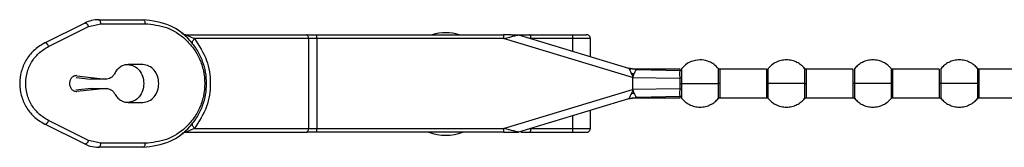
# Paper-space layout 'Sheet2' of a CAD drawing. Header units: millimetres. Extents: x 0 to 1118, y 0 to 864.
# Tile 73 of 232: x 327.99 to 348.87, y 477.22 to 479.92. Entities that reach past the tile are written whole.
import ezdxf

# ---------------------------------------------------------------- set-up
doc = ezdxf.new("R2010")
doc.units = ezdxf.units.MM

psp = doc.layouts.new('Sheet2')

# ---------------------------------------------------------------- linework, layer by layer
at = {"color": 7, "linetype": 'Continuous', "lineweight": 30}
for p, q in [((328.5181, 479.4335), (329.3644, 479.8547)), ((329.4457, 479.7801), (329.7056, 479.8412)), ((329.6615, 479.9245), (330.6009, 479.9245)), ((329.7056, 479.8412), (330.645, 479.8412)), ((328.5994, 479.3589), (329.4457, 479.7801)), ((331.5284, 479.6079), (334.0689, 479.6079)), ((334.2897, 479.5245), (334.2897, 479.6079)), ((334.2897, 479.6079), (338.2518, 479.6079)), ((338.2518, 479.6079), (338.2518, 479.5245)), ((338.4155, 479.6079), (338.2518, 479.6079)), ((338.5646, 479.6043), (340.8998, 478.9006)), ((338.8002, 479.6079), (339.7186, 479.6079)), ((334.1131, 479.5245), (331.6948, 479.5245)), ((334.1131, 479.5245), (334.1131, 477.6245)), ((334.2897, 479.5245), (334.1131, 479.5245)), ((334.2897, 479.5245), (334.2897, 477.6245)), ((338.2518, 479.5245), (334.2897, 479.5245)), ((340.9862, 478.7004), (338.2518, 479.5245)), ((339.7208, 479.5245), (338.8333, 479.5245)), ((339.7208, 479.2559), (339.7208, 479.5245)), ((340.0927, 479.1438), (340.0927, 479.5273)), ((330.5979, 478.9745), (330.2869, 478.9745)), ((340.8906, 478.9033), (340.9865, 478.8817)), ((340.9443, 478.8889), (340.8987, 478.9009)), ((340.8992, 478.9007), (341.0789, 478.8728)), ((340.8999, 478.9005), (341.0789, 478.8728)), ((340.9546, 478.8865), (340.9006, 478.9003)), ((340.9862, 478.8818), (340.9401, 478.8898)), ((340.9616, 478.8861), (340.9402, 478.8898)), ((341.076, 478.8723), (340.9546, 478.8865)), ((340.9725, 478.7633), (340.9595, 478.7903)), ((340.9813, 478.7873), (340.9596, 478.7904)), ((340.9725, 478.7633), (340.9813, 478.7873)), ((340.9725, 478.7633), (340.9834, 478.7407)), ((340.9813, 478.7873), (341.019, 478.7827)), ((341.0845, 478.8745), (340.9865, 478.8817)), ((342.0007, 478.8745), (341.0705, 478.8745)), ((341.0789, 478.8728), (341.076, 478.8723)), ((341.076, 478.8723), (341.9944, 478.8493)), ((341.076, 478.8723), (341.076, 478.8723)), ((342.0339, 478.8859), (342.0338, 478.8927)), ((343.8286, 478.8745), (342.8438, 478.8745)), ((345.6619, 478.8745), (344.6771, 478.8745)), ((347.4952, 478.8745), (346.5104, 478.8745)), ((349.3286, 478.8745), (348.3438, 478.8745)), ((329.182, 478.7042), (329.488, 478.6675)), ((329.1988, 478.7403), (329.806, 478.6675)), ((329.806, 478.6675), (329.488, 478.6675)), ((340.9834, 478.7407), (340.9899, 478.7174)), ((340.9862, 478.7004), (340.9862, 478.4486)), ((340.9862, 478.7004), (341.9945, 478.6909)), ((341.9952, 478.5745), (341.9945, 478.6909)), ((341.9945, 478.4582), (341.9952, 478.5745)), ((342.0338, 478.5745), (342.0343, 478.6974)), ((342.0343, 478.4516), (342.0338, 478.5745)), ((329.5014, 478.4656), (329.18, 478.4361)), ((329.8193, 478.4656), (329.1954, 478.4084)), ((329.5014, 478.4656), (329.8193, 478.4656)), ((338.2518, 477.6245), (340.9862, 478.4486)), ((340.9621, 478.3638), (340.9697, 478.3794)), ((340.9621, 478.3638), (340.9748, 478.3656)), ((340.9845, 478.4106), (340.9697, 478.3794)), ((340.9748, 478.3656), (340.9697, 478.3794)), ((340.9748, 478.3656), (341.0173, 478.3708)), ((340.9899, 478.4316), (340.9845, 478.4106)), ((340.9845, 478.4105), (341.0025, 478.4127)), ((341.9945, 478.4582), (340.9862, 478.4486)), ((341.0025, 478.4127), (341.0173, 478.3708)), ((330.2869, 478.1745), (330.5979, 478.1745)), ((340.8998, 478.2485), (338.5646, 477.5447)), ((340.9871, 478.2674), (340.8906, 478.2457)), ((340.8992, 478.2483), (341.0789, 478.2763)), ((340.8998, 478.2485), (340.8998, 478.2485)), ((340.9001, 478.2486), (340.938, 478.2588)), ((340.9405, 478.2593), (340.962, 478.2631)), ((340.962, 478.2631), (340.9873, 478.2674)), ((340.9637, 478.2633), (340.9868, 478.2673)), ((340.9871, 478.2674), (341.0856, 478.2745)), ((341.0705, 478.2745), (342.0007, 478.2745)), ((341.9944, 478.2997), (341.076, 478.2768)), ((341.076, 478.2768), (341.0789, 478.2763)), ((341.076, 478.2768), (341.076, 478.2768)), ((341.0789, 478.2763), (341.0789, 478.2763)), ((342.8438, 478.2745), (343.8286, 478.2745)), ((344.6771, 478.2745), (345.6619, 478.2745)), ((346.5104, 478.2745), (347.4952, 478.2745)), ((348.3438, 478.2745), (349.3286, 478.2745)), ((340.0927, 477.6217), (340.0927, 478.0053)), ((329.3644, 477.2944), (328.5181, 477.7155)), ((329.4457, 477.369), (328.5994, 477.7901)), ((339.7208, 477.6245), (339.7208, 477.8932)), ((331.5284, 477.5412), (334.0689, 477.5412)), ((331.6948, 477.6245), (334.1131, 477.6245)), ((334.1131, 477.6245), (334.2897, 477.6245)), ((334.2897, 477.5412), (334.2897, 477.6245)), ((334.2897, 477.6245), (338.2518, 477.6245)), ((338.2518, 477.5412), (334.2897, 477.5412)), ((338.2516, 477.5461), (338.4218, 477.5461)), ((338.2518, 477.6245), (338.2518, 477.5412)), ((338.5406, 477.5412), (338.5646, 477.5447)), ((338.8002, 477.5412), (339.7186, 477.5412)), ((338.8333, 477.6245), (339.7208, 477.6245)), ((329.7056, 477.3079), (329.4457, 477.369)), ((330.645, 477.3079), (329.7056, 477.3079)), ((330.6009, 477.2245), (329.6615, 477.2245))]:
    psp.add_line(p, q, dxfattribs=at)
at = {"color": 8, "linetype": 'Continuous', "lineweight": 30}
for p, q in [((342.0343, 478.866), (342.0339, 478.8859)), ((342.8052, 478.8927), (342.8052, 478.5745)), ((342.8438, 478.5745), (342.8438, 478.8745)), ((343.8286, 478.8745), (343.8286, 478.5745)), ((344.6385, 478.8927), (344.6385, 478.5745)), ((344.6771, 478.5745), (344.6771, 478.8745)), ((345.6619, 478.8745), (345.6619, 478.5745)), ((346.4719, 478.8927), (346.4719, 478.5745)), ((346.5104, 478.5745), (346.5104, 478.8745)), ((347.4952, 478.8745), (347.4952, 478.5745)), ((348.3052, 478.8927), (348.3052, 478.5745)), ((348.3438, 478.5745), (348.3438, 478.8745)), ((342.8438, 478.2745), (342.8438, 478.5745)), ((343.8286, 478.5745), (343.8286, 478.2745)), ((343.8671, 478.2563), (343.8671, 478.5745)), ((344.6385, 478.5745), (344.6385, 478.2563)), ((344.6771, 478.2745), (344.6771, 478.5745)), ((345.6619, 478.5745), (345.6619, 478.2745)), ((345.7005, 478.2563), (345.7005, 478.5745)), ((346.4719, 478.5745), (346.4719, 478.2563)), ((346.5104, 478.2745), (346.5104, 478.5745)), ((347.4952, 478.5745), (347.4952, 478.2745)), ((347.5338, 478.2563), (347.5338, 478.5745)), ((348.3052, 478.5745), (348.3052, 478.2563)), ((348.3438, 478.2745), (348.3438, 478.5745)), ((338.3513, 477.5991), (338.2518, 477.6245))]:
    psp.add_line(p, q, dxfattribs=at)
at = {"color": 7, "linetype": 'Continuous', "lineweight": 30}
for centre, radius, start, end in [((337.0249, 478.5629), 1.0833, 74.6976, 105.3024), ((331.5284, 477.3745), 0.1667, 90, 127.70138), ((337.0249, 478.5629), 1.0833, 250.58677, 289.41323)]:
    psp.add_arc(centre, radius, start, end, dxfattribs=at)
for points, knots in [([(329.6615, 479.9245), (329.6104, 479.9216), (329.5082, 479.9158), (329.4124, 479.8751), (329.3644, 479.8547)], [0, 0, 0, 0, 0.4996262, 1, 1, 1, 1]), ([(329.3644, 479.8547), (329.3674, 479.8557), (329.3732, 479.8577), (329.384, 479.8557), (329.3955, 479.8502), (329.4073, 479.841), (329.4189, 479.8287), (329.4295, 479.8139), (329.4389, 479.7975), (329.4434, 479.7859), (329.4457, 479.7801)], [0, 0, 0, 0, 0.125024, 0.2500356, 0.3750134, 0.5000257, 0.6250217, 0.7500239, 0.8750049, 1, 1, 1, 1]), ([(329.7056, 479.8412), (329.705, 479.8521), (329.7037, 479.874), (329.6934, 479.9015), (329.6788, 479.9208), (329.6673, 479.9233), (329.6615, 479.9245)], [0, 0, 0, 0, 0.2499933, 0.4999789, 0.7500122, 1, 1, 1, 1]), ([(330.6009, 479.9245), (330.6067, 479.9233), (330.6183, 479.9208), (330.6328, 479.9015), (330.643, 479.8739), (330.6444, 479.8521), (330.645, 479.8412)], [0, 0, 0, 0, 0.25003424, 0.50004493, 0.75000789, 1, 1, 1, 1]), ([(330.6009, 477.2245), (330.799, 477.2492), (331.1632, 477.2945), (331.5475, 477.5844), (331.7599, 477.8658), (331.8714, 478.0961), (331.9366, 478.3342), (331.958, 478.5747), (331.9365, 478.8151), (331.8714, 479.0531), (331.7597, 479.2834), (331.5473, 479.5647), (331.1631, 479.8545), (330.799, 479.8999), (330.6009, 479.9245)], [0, 0, 0, 0, 0.1498468, 0.2755575, 0.3370702, 0.394547, 0.4477833, 0.500035, 0.552264, 0.6054678, 0.6629783, 0.7245204, 0.8501532, 1, 1, 1, 1]), ([(330.645, 479.8412), (330.7988, 479.8252), (331.106, 479.7932), (331.4536, 479.5729), (331.6768, 479.3241), (331.8079, 479.0992), (331.8922, 478.8452), (331.9214, 478.5745), (331.8922, 478.3038), (331.8079, 478.0498), (331.6768, 477.8249), (331.4537, 477.5761), (331.106, 477.3558), (330.7988, 477.3239), (330.645, 477.3079)], [0, 0, 0, 0, 0.1252055, 0.250126, 0.3127211, 0.3752245, 0.4376399, 0.4999992, 0.5623583, 0.6247745, 0.6872766, 0.7498715, 0.8747923, 1, 1, 1, 1]), ([(331.4265, 479.6426), (331.442, 479.6326), (331.4731, 479.6126), (331.51, 479.6094), (331.5284, 479.6079)], [0, 0, 0, 0, 0.4999764, 1, 1, 1, 1]), ([(331.6948, 479.5245), (331.6534, 479.5415), (331.603, 479.562), (331.5431, 479.588), (331.5287, 479.5951), (331.5233, 479.5982), (331.5202, 479.6002), (331.518, 479.6021), (331.5162, 479.6043), (331.517, 479.6075), (331.5235, 479.6077), (331.5284, 479.6079)], [0, 0, 0, 0, 0.5937533, 0.7207104, 0.7657872, 0.7848602, 0.8022948, 0.8202082, 0.8386078, 0.8804329, 1, 1, 1, 1]), ([(334.1131, 479.5245), (334.1124, 479.5354), (334.1111, 479.5573), (334.1009, 479.5848), (334.0863, 479.6041), (334.0747, 479.6066), (334.0689, 479.6079)], [0, 0, 0, 0, 0.2499919, 0.4999806, 0.7500057, 1, 1, 1, 1]), ([(334.0689, 479.6079), (334.1035, 479.6079), (334.1726, 479.6079), (334.2507, 479.6079), (334.2897, 479.6079)], [0, 0, 0, 0, 0.49999553, 1, 1, 1, 1]), ([(338.2518, 479.5245), (338.2956, 479.5357), (338.3708, 479.5549), (338.4583, 479.5772), (338.5112, 479.5907), (338.5415, 479.5985), (338.5612, 479.6033), (338.5635, 479.604), (338.5646, 479.6043)], [0, 0, 0, 0, 0.3439032, 0.5908236, 0.7195371, 0.8278391, 0.9193507, 1, 1, 1, 1]), ([(338.4185, 479.6079), (338.4247, 479.6079), (338.4434, 479.6079), (338.49, 479.6079), (338.5533, 479.6079), (338.5989, 479.6079), (338.619, 479.6079)], [0, 0, 0, 0, 0.1117347, 0.3360825, 0.7057542, 1, 1, 1, 1]), ([(338.619, 479.6079), (338.6495, 479.6079), (338.7106, 479.6079), (338.7703, 479.6079), (338.8002, 479.6079)], [0, 0, 0, 0, 0.4999933, 1, 1, 1, 1]), ([(338.8333, 479.5245), (338.8327, 479.5363), (338.8315, 479.5609), (338.8225, 479.5889), (338.8114, 479.6051), (338.8038, 479.607), (338.8002, 479.6079)], [0, 0, 0, 0, 0.2702224, 0.5623976, 0.7897294, 1, 1, 1, 1]), ([(339.7208, 479.5245), (339.7208, 479.5298), (339.7208, 479.5406), (339.7203, 479.5563), (339.7195, 479.5711), (339.7183, 479.5878), (339.7173, 479.6043), (339.7181, 479.6065), (339.7186, 479.6079)], [0, 0, 0, 0, 0.1046346, 0.2153179, 0.3316848, 0.4531666, 0.6886496, 1, 1, 1, 1]), ([(339.7186, 479.6079), (339.7295, 479.6079), (339.7513, 479.6079), (339.7956, 479.6079), (339.8469, 479.6079), (339.9014, 479.6079), (339.9493, 479.6079), (339.9833, 479.6079), (340.0034, 479.6079), (340.0116, 479.6079), (340.0074, 479.6079), (340.0052, 479.6079)], [0, 0, 0, 0, 0.102731, 0.2056789, 0.3261534, 0.4526791, 0.5785604, 0.6973251, 0.7975477, 0.8981767, 1, 1, 1, 1]), ([(340.0927, 479.5245), (340.0922, 479.531), (340.0914, 479.5431), (340.0847, 479.5617), (340.0723, 479.5812), (340.0534, 479.5966), (340.0311, 479.6061), (340.0167, 479.6073), (340.0091, 479.6079)], [0, 0, 0, 0, 0.1479319, 0.274832, 0.4476648, 0.669765, 0.8252667, 1, 1, 1, 1]), ([(328.5181, 479.4335), (328.4356, 479.3833), (328.2815, 479.2896), (328.112, 479.072), (328.0092, 478.8316), (327.9749, 478.5745), (328.0092, 478.3174), (328.112, 478.077), (328.2815, 477.8594), (328.4356, 477.7657), (328.5181, 477.7155)], [0, 0, 0, 0, 0.143644, 0.2682816, 0.3867607, 0.5000163, 0.6132644, 0.7317462, 0.8563669, 1, 1, 1, 1]), ([(328.5994, 479.3589), (328.5972, 479.3647), (328.5926, 479.3763), (328.5832, 479.3927), (328.5726, 479.4075), (328.561, 479.4198), (328.5492, 479.429), (328.5377, 479.4345), (328.5269, 479.4365), (328.5211, 479.4345), (328.5181, 479.4335)], [0, 0, 0, 0, 0.12499245, 0.25002627, 0.37497259, 0.50001192, 0.62497851, 0.75001153, 0.87501252, 1, 1, 1, 1]), ([(331.6532, 479.4201), (331.6507, 479.4253), (331.6454, 479.436), (331.6517, 479.4616), (331.6677, 479.4919), (331.6859, 479.5138), (331.6948, 479.5245)], [0, 0, 0, 0, 0.2448189, 0.4999971, 0.7551837, 1, 1, 1, 1]), ([(331.6948, 479.5245), (331.7915, 479.3772), (331.9753, 479.0972), (332.0547, 478.5751), (331.9755, 478.0525), (331.7917, 477.7723), (331.6948, 477.6245)], [0, 0, 0, 0, 0.2630499, 0.4999502, 0.7362468, 1, 1, 1, 1]), ([(328.5994, 477.7901), (328.5341, 477.8289), (328.4035, 477.9063), (328.2464, 478.0907), (328.1392, 478.3176), (328.1009, 478.5745), (328.1392, 478.8315), (328.2464, 479.0584), (328.4035, 479.2427), (328.5341, 479.3201), (328.5994, 479.3589)], [0, 0, 0, 0, 0.1255537, 0.2507186, 0.3755049, 0.4999964, 0.6244919, 0.7492802, 0.8744422, 1, 1, 1, 1]), ([(330.2869, 478.9745), (330.2578, 478.972), (330.1994, 478.9668), (330.118, 478.9259), (330.0464, 478.8645), (330.0127, 478.8081), (329.9958, 478.7799)], [0, 0, 0, 0, 0.2499908, 0.4999897, 0.7499928, 1, 1, 1, 1]), ([(330.2799, 478.9745), (330.3244, 478.9685), (330.4133, 478.9565), (330.5254, 478.864), (330.6039, 478.7318), (330.6141, 478.6269), (330.6192, 478.5745)], [0, 0, 0, 0, 0.2500049, 0.5000011, 0.7499991, 1, 1, 1, 1]), ([(330.9371, 478.5745), (330.932, 478.6269), (330.9218, 478.7318), (330.8434, 478.864), (330.7312, 478.9565), (330.6423, 478.9685), (330.5979, 478.9745)], [0, 0, 0, 0, 0.25000052, 0.4999993, 0.74999342, 1, 1, 1, 1]), ([(342.8052, 478.8927), (342.7752, 478.924), (342.7192, 478.9825), (342.6014, 479.0463), (342.4485, 479.0847), (342.282, 479.0646), (342.133, 478.9948), (342.066, 478.9255), (342.0309, 478.8891)], [0, 0, 0, 0, 0.1463525, 0.2740752, 0.4499902, 0.6746541, 0.8295845, 1, 1, 1, 1]), ([(344.6385, 478.8927), (344.6157, 478.9173), (344.5682, 478.9685), (344.476, 479.0263), (344.3692, 479.0655), (344.2528, 479.0791), (344.1365, 479.0655), (344.0296, 479.0263), (343.9375, 478.9685), (343.89, 478.9173), (343.8671, 478.8927)], [0, 0, 0, 0, 0.1143103, 0.2373133, 0.3668813, 0.4999976, 0.6331194, 0.7626874, 0.8856857, 1, 1, 1, 1]), ([(346.4719, 478.8927), (346.449, 478.9173), (346.4015, 478.9685), (346.3094, 479.0263), (346.2025, 479.0655), (346.0862, 479.0791), (345.9698, 479.0655), (345.863, 479.0263), (345.7708, 478.9685), (345.7233, 478.9173), (345.7005, 478.8927)], [0, 0, 0, 0, 0.1143144, 0.2373128, 0.3668809, 0.5000028, 0.6331191, 0.7626872, 0.8856856, 1, 1, 1, 1]), ([(348.3052, 478.8927), (348.2823, 478.9173), (348.2348, 478.9685), (348.1427, 479.0263), (348.0358, 479.0655), (347.9195, 479.0791), (347.8032, 479.0655), (347.6963, 479.0263), (347.6042, 478.9685), (347.5567, 478.9173), (347.5338, 478.8927)], [0, 0, 0, 0, 0.1143143, 0.2373126, 0.3668806, 0.5000024, 0.6331187, 0.7626867, 0.8856897, 1, 1, 1, 1]), ([(329.9958, 478.7799), (329.9849, 478.7619), (329.9631, 478.7259), (329.9158, 478.6886), (329.8623, 478.6662), (329.8247, 478.6671), (329.806, 478.6675)], [0, 0, 0, 0, 0.2500044, 0.5000153, 0.7500116, 1, 1, 1, 1]), ([(340.8998, 478.9006), (340.9014, 478.8995), (340.905, 478.8973), (340.9149, 478.8846), (340.9228, 478.8681), (340.9277, 478.858)], [0, 0, 0, 0, 0.2433816, 0.5390106, 1, 1, 1, 1]), ([(340.9277, 478.858), (340.9339, 478.8662), (340.946, 478.8822), (340.9518, 478.8851), (340.9546, 478.8865)], [0, 0, 0, 0, 0.5144921, 1, 1, 1, 1]), ([(340.9277, 478.858), (340.932, 478.8485), (340.9413, 478.8282), (340.9532, 478.8035), (340.9595, 478.7903)], [0, 0, 0, 0, 0.4684011, 1, 1, 1, 1]), ([(341.019, 478.7827), (341.0164, 478.7756), (341.0112, 478.7613), (341.0058, 478.746), (341.0031, 478.7383)], [0, 0, 0, 0, 0.4994056, 1, 1, 1, 1]), ([(341.076, 478.8723), (341.0735, 478.8706), (341.0682, 478.8673), (341.0548, 478.8477), (341.0348, 478.8209), (341.0243, 478.7955), (341.019, 478.7827)], [0, 0, 0, 0, 0.2368845, 0.4920988, 0.7455379, 1, 1, 1, 1]), ([(341.9945, 478.6909), (341.9943, 478.7081), (341.994, 478.7425), (341.9939, 478.7868), (341.9939, 478.824), (341.9943, 478.8408), (341.9944, 478.8493)], [0, 0, 0, 0, 0.25075151, 0.50020418, 0.74953309, 1, 1, 1, 1]), ([(342.0343, 478.866), (342.0317, 478.8635), (342.0265, 478.8584), (342.0166, 478.8531), (342.0057, 478.8497), (341.9981, 478.8494), (341.9944, 478.8493)], [0, 0, 0, 0, 0.24721623, 0.50056576, 0.75366048, 1, 1, 1, 1]), ([(342.0343, 478.6974), (342.0346, 478.7345), (342.0353, 478.8071), (342.0346, 478.8467), (342.0343, 478.866)], [0, 0, 0, 0, 0.51077007, 1, 1, 1, 1]), ([(342.8438, 478.8745), (342.8401, 478.8748), (342.8327, 478.8752), (342.8222, 478.879), (342.8126, 478.8848), (342.8076, 478.8902), (342.8051, 478.8929)], [0, 0, 0, 0, 0.2469998, 0.5002299, 0.7531884, 1, 1, 1, 1]), ([(344.6771, 478.8745), (344.6735, 478.8748), (344.6661, 478.8752), (344.6555, 478.879), (344.6459, 478.8848), (344.6409, 478.8902), (344.6384, 478.8929)], [0, 0, 0, 0, 0.2470223, 0.5001691, 0.7532463, 1, 1, 1, 1]), ([(346.5104, 478.8745), (346.5068, 478.8748), (346.4994, 478.8752), (346.4889, 478.879), (346.4793, 478.8848), (346.4742, 478.8902), (346.4717, 478.8929)], [0, 0, 0, 0, 0.2470025, 0.5001289, 0.7531858, 1, 1, 1, 1]), ([(348.3438, 478.8745), (348.3401, 478.8748), (348.3327, 478.8752), (348.3222, 478.879), (348.3126, 478.8848), (348.3076, 478.8902), (348.3051, 478.8929)], [0, 0, 0, 0, 0.2469998, 0.5002299, 0.7531884, 1, 1, 1, 1]), ([(329.1988, 478.7403), (329.189, 478.7408), (329.1694, 478.7418), (329.1405, 478.7341), (329.1136, 478.7201), (329.0897, 478.6997), (329.0698, 478.674), (329.0549, 478.644), (329.0455, 478.6111), (329.0421, 478.5765), (329.0448, 478.5419), (329.0535, 478.5087), (329.0679, 478.4783), (329.0872, 478.452), (329.1107, 478.431), (329.1373, 478.4162), (329.1661, 478.4077), (329.1857, 478.4082), (329.1954, 478.4084)], [0, 0, 0, 0, 0.0625067, 0.1250093, 0.1875033, 0.2500145, 0.3124988, 0.3750063, 0.43751, 0.5000017, 0.562501, 0.6250031, 0.6875102, 0.7499982, 0.812503, 0.8749981, 0.9375074, 1, 1, 1, 1]), ([(330.6192, 478.5745), (330.6141, 478.5221), (330.6039, 478.4173), (330.5254, 478.2851), (330.4133, 478.1926), (330.3244, 478.1805), (330.2799, 478.1745)], [0, 0, 0, 0, 0.2499987, 0.4999945, 0.7499973, 1, 1, 1, 1]), ([(330.5979, 478.1745), (330.6423, 478.1805), (330.7312, 478.1926), (330.8434, 478.2851), (330.9218, 478.4173), (330.932, 478.5221), (330.9371, 478.5745)], [0, 0, 0, 0, 0.25000437, 0.50000512, 0.75000169, 1, 1, 1, 1]), ([(340.9834, 478.7407), (340.9867, 478.7403), (340.9933, 478.7395), (340.9999, 478.7387), (341.0031, 478.7383)], [0, 0, 0, 0, 0.5003353, 1, 1, 1, 1]), ([(340.9899, 478.7174), (340.9887, 478.7156), (340.9868, 478.7129), (340.9845, 478.7086), (340.9843, 478.7044), (340.9856, 478.7018), (340.9862, 478.7004)], [0, 0, 0, 0, 0.3501964, 0.5378997, 0.7686467, 1, 1, 1, 1]), ([(341.0031, 478.7383), (341.0015, 478.7339), (340.9985, 478.7261), (340.9925, 478.7201), (340.9899, 478.7174)], [0, 0, 0, 0, 0.5623358, 1, 1, 1, 1]), ([(342.0343, 478.6974), (342.0317, 478.6964), (342.0265, 478.6944), (342.0166, 478.6923), (342.0058, 478.691), (341.9982, 478.6909), (341.9945, 478.6909)], [0, 0, 0, 0, 0.2466935, 0.4999435, 0.7531842, 1, 1, 1, 1]), ([(341.9952, 478.5745), (341.9989, 478.5745), (342.0062, 478.5745), (342.0167, 478.5745), (342.0263, 478.5745), (342.0313, 478.5745), (342.0338, 478.5745)], [0, 0, 0, 0, 0.246512, 0.4993402, 0.7525761, 1, 1, 1, 1]), ([(342.0338, 478.5745), (342.0567, 478.5745), (342.1042, 478.5745), (342.1963, 478.5745), (342.3032, 478.5745), (342.4195, 478.5745), (342.5358, 478.5745), (342.6427, 478.5745), (342.7348, 478.5745), (342.7823, 478.5745), (342.8052, 478.5745)], [0, 0, 0, 0, 0.1143105, 0.237318, 0.366885, 0.5000057, 0.633121, 0.7626885, 0.8856905, 1, 1, 1, 1]), ([(342.8438, 478.5745), (342.8354, 478.5745), (342.8205, 478.5745), (342.8099, 478.5745), (342.8052, 478.5745)], [0, 0, 0, 0, 0.559996, 1, 1, 1, 1]), ([(343.8671, 478.5745), (343.861, 478.5745), (343.85, 478.5745), (343.8351, 478.5745), (343.8286, 478.5745)], [0, 0, 0, 0, 0.5600253, 1, 1, 1, 1]), ([(344.6385, 478.5745), (344.6025, 478.5745), (344.5269, 478.5745), (344.37, 478.5745), (344.1874, 478.5745), (344.0027, 478.5745), (343.9108, 478.5745), (343.8671, 478.5745)], [0, 0, 0, 0, 0.1742044, 0.3654386, 0.5645287, 0.7930028, 1, 1, 1, 1]), ([(344.6385, 478.5745), (344.6447, 478.5745), (344.6557, 478.5745), (344.6706, 478.5745), (344.6771, 478.5745)], [0, 0, 0, 0, 0.5600253, 1, 1, 1, 1]), ([(345.7005, 478.5745), (345.6943, 478.5745), (345.6833, 478.5745), (345.6684, 478.5745), (345.6619, 478.5745)], [0, 0, 0, 0, 0.5600253, 1, 1, 1, 1]), ([(346.4719, 478.5745), (346.4358, 478.5745), (346.3603, 478.5745), (346.2033, 478.5745), (346.0207, 478.5745), (345.836, 478.5745), (345.7442, 478.5745), (345.7005, 478.5745)], [0, 0, 0, 0, 0.17420872, 0.36544299, 0.5645275, 0.79300709, 1, 1, 1, 1]), ([(346.4719, 478.5745), (346.478, 478.5745), (346.489, 478.5745), (346.5039, 478.5745), (346.5104, 478.5745)], [0, 0, 0, 0, 0.5600253, 1, 1, 1, 1]), ([(347.5338, 478.5745), (347.5276, 478.5745), (347.5166, 478.5745), (347.5018, 478.5745), (347.4952, 478.5745)], [0, 0, 0, 0, 0.5600253, 1, 1, 1, 1]), ([(348.3052, 478.5745), (348.2692, 478.5745), (348.1936, 478.5745), (348.0367, 478.5745), (347.8541, 478.5745), (347.6694, 478.5745), (347.5775, 478.5745), (347.5338, 478.5745)], [0, 0, 0, 0, 0.17420872, 0.36544299, 0.5645275, 0.79300709, 1, 1, 1, 1]), ([(348.3052, 478.5745), (348.3114, 478.5745), (348.3224, 478.5745), (348.3372, 478.5745), (348.3438, 478.5745)], [0, 0, 0, 0, 0.5600253, 1, 1, 1, 1]), ([(329.8193, 478.4656), (329.8372, 478.4656), (329.8729, 478.4656), (329.9238, 478.4441), (329.969, 478.4092), (329.9905, 478.3756), (330.0013, 478.3588)], [0, 0, 0, 0, 0.2499903, 0.4999825, 0.7500013, 1, 1, 1, 1]), ([(330.0013, 478.3588), (330.0183, 478.332), (330.0523, 478.2783), (330.1227, 478.2204), (330.202, 478.1818), (330.2586, 478.1769), (330.2869, 478.1745)], [0, 0, 0, 0, 0.2499986, 0.500004, 0.7499939, 1, 1, 1, 1]), ([(340.9621, 478.3637), (340.9539, 478.3466), (340.9377, 478.3124), (340.9259, 478.2876), (340.9201, 478.2752)], [0, 0, 0, 0, 0.5010351, 1, 1, 1, 1]), ([(340.9862, 478.4486), (340.9856, 478.4473), (340.9843, 478.4447), (340.9845, 478.4404), (340.9868, 478.4362), (340.9887, 478.4334), (340.9899, 478.4316)], [0, 0, 0, 0, 0.2291371, 0.4606671, 0.6467485, 1, 1, 1, 1]), ([(340.9899, 478.4316), (340.9914, 478.4305), (340.9943, 478.4284), (340.9992, 478.4222), (341.0011, 478.4166), (341.0025, 478.4127)], [0, 0, 0, 0, 0.2288278, 0.4678529, 1, 1, 1, 1]), ([(341.0173, 478.3708), (341.0227, 478.3574), (341.0332, 478.3307), (341.0539, 478.3026), (341.068, 478.282), (341.0734, 478.2785), (341.076, 478.2768)], [0, 0, 0, 0, 0.2555617, 0.5078776, 0.7630907, 1, 1, 1, 1]), ([(341.9944, 478.2997), (341.9943, 478.3082), (341.9939, 478.3251), (341.9939, 478.3623), (341.994, 478.4065), (341.9943, 478.4409), (341.9945, 478.4582)], [0, 0, 0, 0, 0.2504547, 0.4997818, 0.7492436, 1, 1, 1, 1]), ([(342.0343, 478.4516), (342.0317, 478.4526), (342.0265, 478.4547), (342.0166, 478.4568), (342.0058, 478.4581), (341.9982, 478.4581), (341.9945, 478.4582)], [0, 0, 0, 0, 0.2472993, 0.5007474, 0.7536719, 1, 1, 1, 1]), ([(342.0343, 478.283), (342.0346, 478.3024), (342.0353, 478.342), (342.0346, 478.4145), (342.0343, 478.4516)], [0, 0, 0, 0, 0.4891762, 1, 1, 1, 1]), ([(340.9201, 478.2752), (340.9156, 478.2675), (340.9075, 478.2536), (340.9021, 478.2501), (340.8998, 478.2485)], [0, 0, 0, 0, 0.55991, 1, 1, 1, 1]), ([(340.938, 478.2588), (340.936, 478.2596), (340.9318, 478.261), (340.9242, 478.2705), (340.9202, 478.2753)], [0, 0, 0, 0, 0.4891948, 1, 1, 1, 1]), ([(340.938, 478.2588), (340.9608, 478.2636), (341.0063, 478.2732), (341.0528, 478.2756), (341.076, 478.2768)], [0, 0, 0, 0, 0.500359, 1, 1, 1, 1]), ([(342.0343, 478.283), (342.0317, 478.2855), (342.0266, 478.2906), (342.0166, 478.2959), (342.0057, 478.2993), (341.9982, 478.2996), (341.9944, 478.2997)], [0, 0, 0, 0, 0.2467223, 0.4999696, 0.7532294, 1, 1, 1, 1]), ([(342.0309, 478.2599), (342.0536, 478.235), (342.1007, 478.1833), (342.1927, 478.1245), (342.2998, 478.0843), (342.4167, 478.0699), (342.5338, 478.083), (342.6415, 478.1221), (342.7344, 478.1801), (342.7822, 478.2316), (342.8052, 478.2563)], [0, 0, 0, 0, 0.1139686, 0.2367621, 0.3662504, 0.49942, 0.6326717, 0.7624159, 0.8855774, 1, 1, 1, 1]), ([(342.8052, 478.2563), (342.8077, 478.259), (342.8127, 478.2644), (342.8223, 478.2701), (342.8328, 478.2738), (342.8401, 478.2743), (342.8438, 478.2745)], [0, 0, 0, 0, 0.246947, 0.4999453, 0.7530356, 1, 1, 1, 1]), ([(343.8286, 478.2745), (343.8322, 478.2743), (343.8395, 478.2738), (343.85, 478.2701), (343.8596, 478.2644), (343.8647, 478.259), (343.8671, 478.2563)], [0, 0, 0, 0, 0.2469708, 0.4999608, 0.7529656, 1, 1, 1, 1]), ([(343.8671, 478.2563), (343.89, 478.2317), (343.9375, 478.1806), (344.0296, 478.1228), (344.1365, 478.0836), (344.2528, 478.0699), (344.3692, 478.0836), (344.476, 478.1228), (344.5682, 478.1806), (344.6157, 478.2317), (344.6385, 478.2563)], [0, 0, 0, 0, 0.1143068, 0.2373116, 0.3668801, 0.5000024, 0.6331192, 0.7626876, 0.8856973, 1, 1, 1, 1]), ([(344.6384, 478.2562), (344.6409, 478.2589), (344.6459, 478.2643), (344.6555, 478.27), (344.6661, 478.2738), (344.6735, 478.2743), (344.6771, 478.2745)], [0, 0, 0, 0, 0.2467365, 0.4999145, 0.7529705, 1, 1, 1, 1]), ([(345.6619, 478.2745), (345.6655, 478.2743), (345.6729, 478.2738), (345.6834, 478.2701), (345.693, 478.2644), (345.698, 478.259), (345.7005, 478.2563)], [0, 0, 0, 0, 0.2469708, 0.4999608, 0.7529656, 1, 1, 1, 1]), ([(345.7005, 478.2563), (345.7233, 478.2317), (345.7708, 478.1806), (345.863, 478.1228), (345.9698, 478.0836), (346.0862, 478.0699), (346.2025, 478.0836), (346.3094, 478.1228), (346.4015, 478.1806), (346.449, 478.2317), (346.4719, 478.2563)], [0, 0, 0, 0, 0.1143068, 0.2373118, 0.3668804, 0.4999972, 0.6331196, 0.7626882, 0.8856932, 1, 1, 1, 1]), ([(346.4717, 478.2562), (346.4742, 478.2589), (346.4793, 478.2643), (346.4889, 478.27), (346.4994, 478.2738), (346.5068, 478.2743), (346.5104, 478.2745)], [0, 0, 0, 0, 0.246797, 0.4999546, 0.7529903, 1, 1, 1, 1]), ([(347.4952, 478.2745), (347.4989, 478.2743), (347.5062, 478.2738), (347.5167, 478.2701), (347.5263, 478.2644), (347.5313, 478.259), (347.5338, 478.2563)], [0, 0, 0, 0, 0.2468599, 0.4999581, 0.7529643, 1, 1, 1, 1]), ([(347.5338, 478.2563), (347.5567, 478.2317), (347.6042, 478.1806), (347.6963, 478.1228), (347.8032, 478.0836), (347.9195, 478.0699), (348.0358, 478.0836), (348.1427, 478.1228), (348.2348, 478.1806), (348.2823, 478.2317), (348.3052, 478.2563)], [0, 0, 0, 0, 0.1143027, 0.2373124, 0.3668808, 0.4999976, 0.6331199, 0.7626884, 0.8856932, 1, 1, 1, 1]), ([(348.3051, 478.2562), (348.3076, 478.2589), (348.3126, 478.2643), (348.3222, 478.27), (348.3327, 478.2738), (348.3401, 478.2743), (348.3438, 478.2745)], [0, 0, 0, 0, 0.2467943, 0.4998536, 0.752993, 1, 1, 1, 1]), ([(328.5181, 477.7155), (328.5211, 477.7145), (328.5269, 477.7125), (328.5377, 477.7145), (328.5492, 477.7201), (328.561, 477.7293), (328.5726, 477.7416), (328.5832, 477.7563), (328.5926, 477.7728), (328.5972, 477.7844), (328.5994, 477.7901)], [0, 0, 0, 0, 0.1249899, 0.24999944, 0.37501534, 0.49998436, 0.62502612, 0.75002623, 0.87500513, 1, 1, 1, 1]), ([(331.6948, 477.6245), (331.6859, 477.6352), (331.6677, 477.6571), (331.6517, 477.6874), (331.6454, 477.713), (331.6507, 477.7237), (331.6532, 477.7289)], [0, 0, 0, 0, 0.2447891, 0.5000171, 0.755204, 1, 1, 1, 1]), ([(331.5284, 477.5412), (331.5235, 477.5413), (331.517, 477.5415), (331.5162, 477.5448), (331.518, 477.547), (331.5203, 477.5488), (331.5233, 477.5508), (331.5287, 477.5539), (331.5431, 477.5611), (331.603, 477.587), (331.6534, 477.6076), (331.6948, 477.6245)], [0, 0, 0, 0, 0.1195827, 0.1614022, 0.1797992, 0.1977081, 0.2151592, 0.2342144, 0.2792902, 0.406245, 1, 1, 1, 1]), ([(334.0689, 477.5412), (334.0747, 477.5424), (334.0863, 477.5449), (334.1009, 477.5642), (334.1111, 477.5918), (334.1124, 477.6136), (334.1131, 477.6245)], [0, 0, 0, 0, 0.2499756, 0.499982, 0.7499519, 1, 1, 1, 1]), ([(334.2897, 477.5412), (334.2507, 477.5412), (334.1726, 477.5412), (334.1035, 477.5412), (334.0689, 477.5412)], [0, 0, 0, 0, 0.50000447, 1, 1, 1, 1]), ([(338.2518, 477.5412), (338.3067, 477.5412), (338.3884, 477.5412), (338.4809, 477.5412), (338.5225, 477.5412), (338.5363, 477.5412), (338.5399, 477.5412), (338.5403, 477.5412), (338.5406, 477.5412)], [0, 0, 0, 0, 0.5229235, 0.7769511, 0.9111968, 0.9588914, 0.9798341, 1, 1, 1, 1]), ([(338.5646, 477.5447), (338.5632, 477.545), (338.5603, 477.5456), (338.5397, 477.5507), (338.5086, 477.5589), (338.4538, 477.5731), (338.3994, 477.5869), (338.3591, 477.5971), (338.3513, 477.5991)], [0, 0, 0, 0, 0.1137756, 0.2416558, 0.3914757, 0.5681497, 0.9163679, 1, 1, 1, 1]), ([(338.619, 477.5412), (338.6495, 477.5412), (338.7106, 477.5412), (338.7703, 477.5412), (338.8002, 477.5412)], [0, 0, 0, 0, 0.4999933, 1, 1, 1, 1]), ([(338.8002, 477.5412), (338.8044, 477.5423), (338.8108, 477.544), (338.8185, 477.5544), (338.8238, 477.5652), (338.828, 477.5785), (338.8322, 477.5979), (338.8328, 477.614), (338.8333, 477.6245)], [0, 0, 0, 0, 0.2394489, 0.3683374, 0.4999881, 0.6316059, 0.7605356, 1, 1, 1, 1]), ([(339.7186, 477.5412), (339.7181, 477.5425), (339.7173, 477.5448), (339.7183, 477.5613), (339.7195, 477.578), (339.7203, 477.5928), (339.7208, 477.6085), (339.7208, 477.6193), (339.7208, 477.6245)], [0, 0, 0, 0, 0.3118117, 0.5476957, 0.6688606, 0.7849921, 0.8955051, 1, 1, 1, 1]), ([(339.7186, 477.5412), (339.7295, 477.5412), (339.7513, 477.5412), (339.7957, 477.5412), (339.8469, 477.5412), (339.9014, 477.5412), (339.9493, 477.5412), (339.9831, 477.5412), (340.004, 477.5412), (340.0074, 477.5412), (340.009, 477.5412)], [0, 0, 0, 0, 0.1148897, 0.2295474, 0.3639917, 0.5051887, 0.6456668, 0.7782029, 0.890507, 1, 1, 1, 1]), ([(340.0091, 477.5412), (340.0156, 477.5416), (340.0278, 477.5424), (340.0463, 477.549), (340.0659, 477.5614), (340.0814, 477.5804), (340.091, 477.6026), (340.0921, 477.617), (340.0927, 477.6245)], [0, 0, 0, 0, 0.1514755, 0.2806819, 0.4541206, 0.6743651, 0.8278154, 1, 1, 1, 1]), ([(329.4457, 477.369), (329.4434, 477.3632), (329.4389, 477.3516), (329.4295, 477.3351), (329.4189, 477.3204), (329.4073, 477.3081), (329.3955, 477.2989), (329.384, 477.2933), (329.3732, 477.2914), (329.3674, 477.2934), (329.3644, 477.2944)], [0, 0, 0, 0, 0.1249901, 0.2500233, 0.3750205, 0.4999687, 0.6250079, 0.7499807, 0.8749811, 1, 1, 1, 1]), ([(329.3644, 477.2944), (329.404, 477.2771), (329.4993, 477.2354), (329.6017, 477.2285), (329.6615, 477.2245)], [0, 0, 0, 0, 0.4156426, 1, 1, 1, 1]), ([(329.6615, 477.2245), (329.6673, 477.2258), (329.6788, 477.2283), (329.6934, 477.2475), (329.7037, 477.2751), (329.705, 477.2969), (329.7056, 477.3079)], [0, 0, 0, 0, 0.2499937, 0.4999755, 0.7500156, 1, 1, 1, 1]), ([(330.645, 477.3079), (330.6444, 477.2969), (330.643, 477.2751), (330.6328, 477.2475), (330.6182, 477.2283), (330.6067, 477.2258), (330.6009, 477.2245)], [0, 0, 0, 0, 0.2499831, 0.5000006, 0.7499599, 1, 1, 1, 1])]:
    psp.add_open_spline(points, degree=3, knots=knots, dxfattribs=at)
at = {"color": 8, "linetype": 'Continuous', "lineweight": 30}
for points, knots in [([(340.0903, 479.5245), (340.0907, 479.5245), (340.0916, 479.5245), (340.0724, 479.5245), (340.0359, 479.5245), (339.9839, 479.5245), (339.9215, 479.5245), (339.8533, 479.5245), (339.7836, 479.5245), (339.7417, 479.5245), (339.7208, 479.5245)], [0, 0, 0, 0, 0.07299984, 0.2054302, 0.33785503, 0.4702864, 0.60271442, 0.73514476, 0.86757466, 1, 1, 1, 1]), ([(341.9944, 478.8493), (341.9946, 478.8566), (341.9951, 478.8712), (341.9952, 478.8734), (341.9952, 478.8745)], [0, 0, 0, 0, 0.5006089, 1, 1, 1, 1]), ([(343.8671, 478.5745), (343.8671, 478.6046), (343.8671, 478.6727), (343.8671, 478.7553), (343.8671, 478.8174), (343.8671, 478.8583), (343.8671, 478.8871), (343.8671, 478.8908), (343.8671, 478.8927)], [0, 0, 0, 0, 0.180635, 0.4091198, 0.5428341, 0.687872, 0.8415683, 1, 1, 1, 1]), ([(345.7005, 478.5745), (345.7005, 478.6046), (345.7005, 478.6727), (345.7005, 478.7553), (345.7005, 478.8174), (345.7005, 478.8583), (345.7005, 478.8871), (345.7005, 478.8908), (345.7005, 478.8927)], [0, 0, 0, 0, 0.180635, 0.4091198, 0.5428341, 0.687872, 0.8415683, 1, 1, 1, 1]), ([(347.5338, 478.5745), (347.5338, 478.6046), (347.5338, 478.6727), (347.5338, 478.7553), (347.5338, 478.8174), (347.5338, 478.8583), (347.5338, 478.8871), (347.5338, 478.8908), (347.5338, 478.8927)], [0, 0, 0, 0, 0.180635, 0.4091198, 0.5428341, 0.687872, 0.8415683, 1, 1, 1, 1]), ([(342.8052, 478.5745), (342.8052, 478.5444), (342.8052, 478.4763), (342.8052, 478.3938), (342.8052, 478.3316), (342.8052, 478.2907), (342.8052, 478.262), (342.8052, 478.2582), (342.8052, 478.2563)], [0, 0, 0, 0, 0.1806519, 0.4091332, 0.5428453, 0.6878697, 0.8415707, 1, 1, 1, 1]), ([(341.9952, 478.2745), (341.9952, 478.2745), (341.9969, 478.2712), (341.9943, 478.2798), (341.9944, 478.2931), (341.9944, 478.2997)], [0, 0, 0, 0, 0.0004935, 0.5001961, 1, 1, 1, 1]), ([(342.0338, 478.2564), (342.0338, 478.2564), (342.0338, 478.2564), (342.0338, 478.2603), (342.0341, 478.2755), (342.0343, 478.283)], [0, 0, 0, 0, 0.0002813, 0.5001733, 1, 1, 1, 1]), ([(339.7208, 477.6245), (339.7417, 477.6245), (339.7836, 477.6245), (339.8533, 477.6245), (339.9215, 477.6245), (339.9839, 477.6245), (340.0359, 477.6245), (340.0724, 477.6245), (340.0916, 477.6245), (340.0907, 477.6245), (340.0903, 477.6245)], [0, 0, 0, 0, 0.13242534, 0.26485524, 0.39728558, 0.5297136, 0.66214497, 0.7945698, 0.92700016, 1, 1, 1, 1])]:
    psp.add_open_spline(points, degree=3, knots=knots, dxfattribs=at)

doc.saveas('drawing.dxf')
